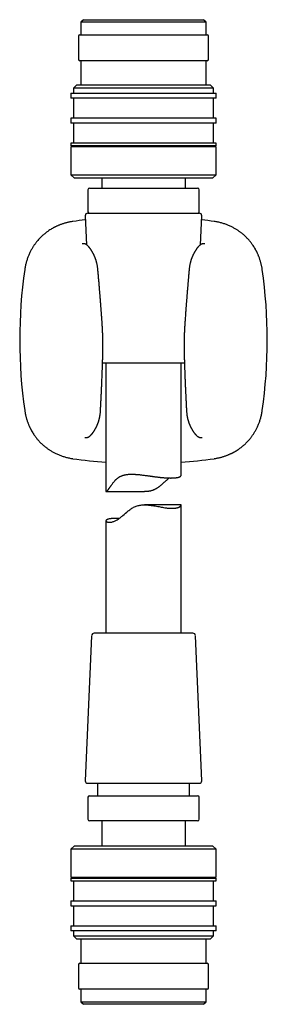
# Model space of a CAD drawing. Header units: millimetres. Extents: x 8 to 763, y 12 to 958.
# Tile 28 of 35: x 456 to 506, y 556 to 753. Entities that reach past the tile are written whole.
import ezdxf

# ---------------------------------------------------------------- set-up
doc = ezdxf.new("R2010")
doc.units = ezdxf.units.MM

msp = doc.modelspace()

# ---------------------------------------------------------------- linework, layer by layer
at = {"color": 7, "linetype": 'Continuous', "lineweight": 30}
for p, q in [((469.15, 752.83), (468.65, 752.33)), ((468.65, 752.33), (468.65, 749.83)), ((469.6, 752.33), (468.65, 752.33)), ((469.15, 752.83), (470.06, 752.83)), ((493.65, 752.33), (469.6, 752.33)), ((470.06, 752.83), (493.15, 752.83)), ((493.65, 752.33), (493.15, 752.83)), ((493.65, 749.83), (493.65, 752.33)), ((468.15, 749.53), (468.15, 744.93)), ((468.45, 749.83), (486.01, 749.83)), ((486.01, 749.83), (493.85, 749.83)), ((494.15, 744.93), (494.15, 749.53)), ((486.01, 744.63), (468.45, 744.63)), ((468.65, 744.63), (468.65, 739.83)), ((493.85, 744.63), (486.01, 744.63)), ((493.65, 739.83), (493.65, 744.63)), ((467.85, 739.83), (467.15, 739.13)), ((467.15, 739.13), (467.15, 738.13)), ((495.15, 739.13), (467.15, 739.13)), ((467.85, 739.83), (494.45, 739.83)), ((495.15, 739.13), (494.45, 739.83)), ((495.15, 738.13), (495.15, 739.13)), ((466.65, 738.13), (466.65, 737.13)), ((466.65, 738.13), (495.65, 738.13)), ((495.65, 737.13), (466.65, 737.13)), ((467.15, 737.13), (467.15, 733.13)), ((495.15, 733.13), (495.15, 737.13)), ((495.65, 737.13), (495.65, 738.13)), ((466.65, 733.13), (466.65, 732.13)), ((495.65, 733.13), (466.65, 733.13)), ((495.65, 732.13), (495.65, 733.13)), ((495.65, 732.13), (466.65, 732.13)), ((467.15, 732.13), (467.15, 728.13)), ((495.15, 728.13), (495.15, 732.13)), ((466.65, 728.13), (466.65, 727.63)), ((495.65, 728.13), (466.65, 728.13)), ((495.65, 727.63), (466.65, 727.63)), ((466.65, 727.43), (466.65, 721.83)), ((495.65, 727.43), (466.65, 727.43)), ((467.15, 727.63), (467.15, 727.43)), ((495.15, 727.43), (495.15, 727.63)), ((495.65, 727.63), (495.65, 728.13)), ((495.65, 721.83), (495.65, 727.43)), ((466.65, 721.83), (467.35, 721.13)), ((466.65, 721.83), (495.65, 721.83)), ((494.95, 721.13), (467.35, 721.13)), ((472.8, 721.13), (472.8, 719.13)), ((489.5, 719.13), (489.5, 721.13)), ((494.95, 721.13), (495.65, 721.83)), ((470.05, 718.83), (470.05, 714.43)), ((470.35, 719.13), (471.17, 719.13)), ((471.17, 719.13), (491.95, 719.13)), ((492.25, 714.43), (492.25, 718.83)), ((469.51, 713.61), (469.76, 707.82)), ((470.01, 714.13), (492.26, 714.13)), ((492.51, 707.82), (492.76, 713.61)), ((488.32, 684.13), (472.96, 684.13)), ((473.64, 684.13), (473.64, 658.48)), ((489.31, 684.13), (488.32, 684.13)), ((488.64, 661.69), (488.64, 684.13)), ((457.42, 674.65), (457.42, 674.65)), ((472.53, 674.45), (472.53, 674.45)), ((489.74, 674.45), (489.74, 674.45)), ((473.66, 658.45), (481.33, 658.45)), ((488.57, 655.81), (481.34, 655.81)), ((488.64, 630.13), (488.64, 655.75)), ((473.64, 652.62), (473.64, 630.13)), ((491.01, 630.13), (471.27, 630.13)), ((470.77, 629.65), (469.51, 600.65)), ((492.76, 600.65), (491.51, 629.65)), ((470.01, 600.13), (489.62, 600.13)), ((471.95, 600.13), (471.95, 597.63)), ((489.62, 600.13), (492.26, 600.13)), ((490.35, 597.63), (490.35, 600.13)), ((470.05, 597.33), (470.05, 592.93)), ((470.35, 597.63), (491.95, 597.63)), ((492.25, 592.93), (492.25, 597.33)), ((491.95, 592.63), (470.35, 592.63)), ((472.8, 592.63), (472.8, 587.63)), ((489.5, 587.63), (489.5, 592.63)), ((467.35, 587.63), (466.65, 586.93)), ((466.65, 586.93), (466.65, 581.33)), ((495.65, 586.93), (466.65, 586.93)), ((467.35, 587.63), (494.95, 587.63)), ((495.65, 586.93), (494.95, 587.63)), ((495.65, 581.33), (495.65, 586.93)), ((466.65, 581.33), (495.65, 581.33)), ((466.65, 581.13), (466.65, 580.63)), ((466.65, 581.13), (495.65, 581.13)), ((467.15, 581.33), (467.15, 581.13)), ((495.15, 581.13), (495.15, 581.33)), ((495.65, 580.63), (495.65, 581.13)), ((466.65, 580.63), (495.65, 580.63)), ((467.15, 580.63), (467.15, 576.63)), ((495.15, 576.63), (495.15, 580.63)), ((466.65, 576.63), (466.65, 575.63)), ((466.65, 576.63), (495.65, 576.63)), ((466.65, 575.63), (495.65, 575.63)), ((467.15, 575.63), (467.15, 571.63)), ((495.15, 571.63), (495.15, 575.63)), ((495.65, 575.63), (495.65, 576.63)), ((466.65, 571.63), (466.65, 570.63)), ((466.65, 571.63), (495.65, 571.63)), ((495.65, 570.63), (495.65, 571.63)), ((495.65, 570.63), (466.65, 570.63)), ((467.15, 570.63), (467.15, 569.63)), ((467.15, 569.63), (467.85, 568.93)), ((467.15, 569.63), (495.15, 569.63)), ((494.45, 568.93), (495.15, 569.63)), ((495.15, 569.63), (495.15, 570.63)), ((494.45, 568.93), (467.85, 568.93)), ((468.65, 568.93), (468.65, 564.13)), ((493.65, 564.13), (493.65, 568.93)), ((468.15, 563.83), (468.15, 559.23)), ((468.45, 564.13), (481.15, 564.13)), ((481.15, 564.13), (493.85, 564.13)), ((494.15, 559.23), (494.15, 563.83)), ((481.15, 558.93), (468.45, 558.93)), ((468.65, 558.93), (468.65, 556.43)), ((493.85, 558.93), (481.15, 558.93)), ((493.65, 556.43), (493.65, 558.93)), ((468.65, 556.43), (469.15, 555.93)), ((468.65, 556.43), (493.65, 556.43)), ((493.15, 555.93), (469.15, 555.93)), ((493.15, 555.93), (493.65, 556.43))]:
    msp.add_line(p, q, dxfattribs=at)
at = {"color": 7, "linetype": 'Continuous', "lineweight": 30, "flags": 128}
msp.add_lwpolyline([(476.24, 653.05), (476.15, 653.06), (476.01, 653.07), (475.87, 653.07), (475.73, 653.08), (475.57, 653.08), (475.42, 653.08), (475.27, 653.08), (475.13, 653.08), (475.01, 653.07), (474.9, 653.07), (474.79, 653.06), (474.69, 653.05), (474.6, 653.04), (474.51, 653.03), (474.42, 653.02), (474.34, 653), (474.25, 652.99), (474.16, 652.97), (474.08, 652.95), (474.01, 652.92), (473.95, 652.9), (473.9, 652.88), (473.85, 652.86), (473.81, 652.84), (473.77, 652.81), (473.74, 652.79), (473.71, 652.76), (473.68, 652.74), (473.66, 652.71), (473.65, 652.68), (473.64, 652.64), (473.64, 652.61), (473.64, 652.58), (473.65, 652.56), (473.67, 652.53), (473.69, 652.51), (473.71, 652.48), (473.74, 652.46), (473.78, 652.44), (473.82, 652.41), (473.87, 652.39), (473.94, 652.37), (474.01, 652.35), (474.09, 652.34), (474.16, 652.33), (474.24, 652.32), (474.32, 652.32), (474.41, 652.32), (474.5, 652.33), (474.61, 652.34), (474.72, 652.36), (474.83, 652.38), (474.95, 652.41), (475.08, 652.45), (475.21, 652.49), (475.34, 652.55), (475.48, 652.6), (475.62, 652.67), (475.76, 652.75), (475.9, 652.83), (476.05, 652.92), (476.19, 653.02), (476.34, 653.13), (476.49, 653.24), (476.62, 653.34), (476.75, 653.45), (476.87, 653.56), (477, 653.67), (477.26, 653.9), (477.53, 654.13), (477.8, 654.37), (478.08, 654.6), (478.23, 654.71), (478.38, 654.82), (478.53, 654.93), (478.68, 655.04), (478.84, 655.14), (479, 655.23), (479.16, 655.32), (479.33, 655.4), (479.51, 655.48), (479.68, 655.55), (479.87, 655.61), (480.06, 655.67), (480.24, 655.71), (480.43, 655.74), (480.62, 655.77), (480.81, 655.79), (481.01, 655.81), (481.2, 655.81), (481.4, 655.81), (481.6, 655.81), (481.87, 655.8), (482.14, 655.77), (482.4, 655.75), (482.67, 655.71), (482.94, 655.67), (483.2, 655.63), (483.46, 655.59), (483.72, 655.54), (483.98, 655.49), (484.24, 655.45), (484.46, 655.41), (484.68, 655.37), (484.9, 655.33), (485.11, 655.29), (485.41, 655.24), (485.56, 655.22), (485.71, 655.2), (485.86, 655.18), (486.01, 655.17), (486.16, 655.15), (486.31, 655.14), (486.45, 655.13), (486.59, 655.12), (486.73, 655.12), (486.86, 655.12), (486.86, 655.12)], dxfattribs=at)
at = {"color": 7, "linetype": 'Continuous', "lineweight": 30}
for centre, radius, start, end in [((468.45, 749.53), 0.3, 90, 180), ((493.85, 749.53), 0.3, 0, 90), ((468.45, 744.93), 0.3, 180, 270), ((493.85, 744.93), 0.3, 270, 0), ((470.35, 718.83), 0.3, 90, 180), ((491.95, 718.83), 0.3, 0, 90), ((481.14, 613.83), 99.66, 96.6801, 98.1399), ((470.01, 713.63), 0.5, 90, 182.4813), ((470.35, 714.43), 0.3, 180, 270), ((491.95, 714.43), 0.3, 270, 0), ((492.26, 713.63), 0.5, 357.5187, 90), ((481.14, 613.83), 99.66, 81.8601, 83.3199), ((556.07, 688.77), 99.66, 171.8601, 188.1399), ((406.2, 688.77), 99.66, 351.8601, 8.1399), ((481.14, 763.7), 99.66, 261.8601, 265.684), ((481.14, 763.7), 99.66, 274.316, 278.1399), ((471.27, 629.63), 0.5, 90, 177.5187), ((491.01, 629.63), 0.5, 2.4813, 90), ((470.01, 600.63), 0.5, 177.5187, 270), ((492.26, 600.63), 0.5, 270, 2.4813), ((470.35, 597.33), 0.3, 90, 180), ((491.95, 597.33), 0.3, 0, 90), ((470.35, 592.93), 0.3, 180, 270), ((491.95, 592.93), 0.3, 270, 0), ((468.45, 563.83), 0.3, 90, 180), ((493.85, 563.83), 0.3, 0, 90), ((468.45, 559.23), 0.3, 180, 270), ((493.85, 559.23), 0.3, 270, 0)]:
    msp.add_arc(centre, radius, start, end, dxfattribs=at)
for points, knots in [([(467.03, 712.48), (466.92, 712.47), (466.72, 712.44), (466.42, 712.38), (466.14, 712.32), (465.87, 712.26), (465.61, 712.19), (465.34, 712.11), (465.08, 712.03), (464.82, 711.94), (464.57, 711.85), (464.34, 711.77), (464.13, 711.68), (463.94, 711.6), (463.76, 711.51), (463.59, 711.43), (463.44, 711.36), (463.31, 711.29), (463.18, 711.22), (463.07, 711.16), (462.88, 711.05), (462.6, 710.89), (462.29, 710.69), (462.01, 710.5), (461.77, 710.32), (461.53, 710.14), (461.29, 709.94), (461.04, 709.73), (460.79, 709.5), (460.54, 709.25), (460.29, 708.99), (460.08, 708.75), (459.91, 708.55), (459.77, 708.38), (459.63, 708.2), (459.48, 708), (459.33, 707.79), (459.18, 707.56), (459.03, 707.33), (458.88, 707.08), (458.73, 706.81), (458.58, 706.54), (458.43, 706.24), (458.29, 705.93), (458.16, 705.62), (458.04, 705.31), (457.93, 705), (457.82, 704.67), (457.72, 704.34), (457.63, 703.99), (457.55, 703.63), (457.48, 703.26), (457.44, 703), (457.42, 702.88)], [0, 0, 0, 0, 0.021403, 0.042077, 0.062024, 0.081243, 0.099736, 0.117503, 0.13751, 0.156509, 0.174499, 0.191481, 0.206803, 0.221199, 0.234669, 0.247213, 0.25883, 0.269337, 0.278949, 0.287666, 0.2957, 0.324237, 0.352776, 0.373166, 0.39356, 0.414188, 0.435385, 0.457159, 0.48089, 0.505283, 0.530282, 0.555865, 0.569909, 0.584877, 0.600769, 0.617584, 0.635319, 0.653975, 0.673032, 0.69296, 0.71376, 0.735431, 0.757973, 0.781386, 0.805669, 0.827631, 0.850258, 0.873551, 0.89751, 0.922134, 0.947423, 0.973378, 1, 1, 1, 1]), ([(504.85, 702.88), (504.84, 702.98), (504.81, 703.18), (504.75, 703.48), (504.69, 703.76), (504.63, 704.04), (504.56, 704.3), (504.49, 704.56), (504.4, 704.82), (504.32, 705.09), (504.23, 705.33), (504.14, 705.56), (504.05, 705.77), (503.97, 705.96), (503.88, 706.14), (503.81, 706.31), (503.73, 706.46), (503.66, 706.6), (503.59, 706.72), (503.53, 706.83), (503.43, 707.03), (503.26, 707.3), (503.06, 707.62), (502.87, 707.89), (502.69, 708.14), (502.51, 708.38), (502.31, 708.62), (502.1, 708.86), (501.87, 709.11), (501.62, 709.36), (501.36, 709.62), (501.12, 709.83), (500.92, 710), (500.75, 710.13), (500.57, 710.28), (500.37, 710.42), (500.16, 710.57), (499.94, 710.72), (499.7, 710.87), (499.45, 711.02), (499.19, 711.17), (498.91, 711.32), (498.61, 711.47), (498.3, 711.61), (497.99, 711.74), (497.68, 711.86), (497.37, 711.98), (497.04, 712.08), (496.71, 712.18), (496.36, 712.27), (496, 712.35), (495.63, 712.42), (495.38, 712.46), (495.25, 712.48)], [0, 0, 0, 0, 0.021379, 0.042036, 0.061969, 0.08118, 0.099668, 0.117432, 0.137439, 0.156441, 0.174436, 0.191424, 0.206753, 0.221156, 0.234633, 0.247185, 0.258809, 0.269323, 0.278942, 0.287666, 0.295704, 0.324254, 0.352806, 0.373205, 0.393608, 0.414241, 0.435443, 0.457222, 0.480956, 0.50535, 0.530349, 0.555928, 0.569964, 0.584925, 0.600808, 0.617612, 0.635337, 0.653981, 0.673025, 0.692941, 0.713728, 0.735386, 0.757917, 0.781318, 0.805592, 0.827548, 0.850172, 0.873466, 0.897429, 0.922063, 0.947368, 0.973347, 1, 1, 1, 1]), ([(472.02, 702.88), (472.01, 702.97), (472, 703.14), (471.96, 703.4), (471.92, 703.64), (471.88, 703.86), (471.83, 704.08), (471.78, 704.28), (471.73, 704.46), (471.68, 704.63), (471.63, 704.79), (471.58, 704.94), (471.53, 705.09), (471.48, 705.22), (471.43, 705.34), (471.39, 705.44), (471.35, 705.53), (471.32, 705.6), (471.29, 705.67), (471.27, 705.73), (471.23, 705.79), (471.2, 705.87), (471.15, 705.96), (471.11, 706.05), (471.07, 706.13), (471.03, 706.2), (471, 706.26), (470.96, 706.33), (470.92, 706.4), (470.87, 706.48), (470.83, 706.56), (470.78, 706.64), (470.73, 706.71), (470.7, 706.76), (470.67, 706.81), (470.64, 706.85), (470.61, 706.89), (470.58, 706.94), (470.54, 706.99), (470.5, 707.05), (470.46, 707.1), (470.43, 707.14), (470.4, 707.18), (470.38, 707.21), (470.36, 707.23), (470.35, 707.25), (470.33, 707.27), (470.31, 707.29), (470.29, 707.32), (470.28, 707.33), (470.27, 707.35), (470.26, 707.36), (470.24, 707.38), (470.22, 707.4), (470.2, 707.43), (470.16, 707.46), (470.12, 707.51), (470.09, 707.55), (470.05, 707.59), (470.01, 707.63), (469.96, 707.66), (469.92, 707.7), (469.88, 707.74), (469.83, 707.78), (469.78, 707.81), (469.73, 707.84), (469.69, 707.87), (469.64, 707.89), (469.6, 707.92), (469.55, 707.94), (469.51, 707.95), (469.47, 707.97), (469.44, 707.98), (469.41, 707.99), (469.37, 708), (469.32, 708.01), (469.27, 708.02), (469.23, 708.02), (469.19, 708.02), (469.17, 708.02), (469.14, 708.02), (469.13, 708.02), (469.12, 708.02), (469.1, 708.02), (469.09, 708.02), (469.07, 708.02), (469.05, 708.02), (469.02, 708.02), (468.98, 708.01), (468.94, 708.01), (468.91, 708), (468.9, 708)], [0, 0, 0, 0, 0.031404, 0.061511, 0.090304, 0.117772, 0.143908, 0.168708, 0.192172, 0.214296, 0.235077, 0.254503, 0.274629, 0.293016, 0.309647, 0.324504, 0.337572, 0.348648, 0.35797, 0.36631, 0.375034, 0.388182, 0.402171, 0.417007, 0.431489, 0.441866, 0.451499, 0.462279, 0.474805, 0.488911, 0.503373, 0.51795, 0.532544, 0.542736, 0.551279, 0.558624, 0.566502, 0.576963, 0.588797, 0.602475, 0.611282, 0.620422, 0.629092, 0.635997, 0.639801, 0.644228, 0.649492, 0.655562, 0.661103, 0.665397, 0.668343, 0.671602, 0.675871, 0.681143, 0.686628, 0.698912, 0.709945, 0.721309, 0.732757, 0.744242, 0.75577, 0.767401, 0.779805, 0.792874, 0.80522, 0.816264, 0.826949, 0.837935, 0.847526, 0.856983, 0.865594, 0.872764, 0.878477, 0.883709, 0.890534, 0.898948, 0.907694, 0.915662, 0.92241, 0.928181, 0.931282, 0.934265, 0.937131, 0.939883, 0.942743, 0.946801, 0.953461, 0.962089, 0.972704, 0.985331, 1, 1, 1, 1]), ([(493.38, 708), (493.36, 708), (493.33, 708.01), (493.29, 708.01), (493.26, 708.02), (493.23, 708.02), (493.2, 708.02), (493.18, 708.02), (493.16, 708.02), (493.15, 708.02), (493.13, 708.02), (493.11, 708.02), (493.08, 708.02), (493.06, 708.02), (493.03, 708.02), (492.99, 708.01), (492.94, 708.01), (492.9, 708), (492.87, 707.99), (492.83, 707.98), (492.79, 707.96), (492.74, 707.95), (492.68, 707.92), (492.63, 707.89), (492.58, 707.87), (492.54, 707.84), (492.5, 707.81), (492.44, 707.77), (492.39, 707.73), (492.33, 707.68), (492.27, 707.63), (492.21, 707.57), (492.16, 707.51), (492.1, 707.45), (492.04, 707.39), (491.99, 707.33), (491.95, 707.28), (491.91, 707.23), (491.87, 707.17), (491.82, 707.11), (491.77, 707.05), (491.73, 706.99), (491.69, 706.93), (491.66, 706.89), (491.64, 706.85), (491.61, 706.82), (491.59, 706.78), (491.56, 706.73), (491.52, 706.68), (491.49, 706.62), (491.45, 706.55), (491.4, 706.48), (491.36, 706.4), (491.32, 706.33), (491.27, 706.25), (491.22, 706.15), (491.16, 706.03), (491.09, 705.91), (491.04, 705.8), (491.01, 705.72), (490.98, 705.67), (490.95, 705.6), (490.92, 705.52), (490.88, 705.43), (490.84, 705.33), (490.79, 705.21), (490.74, 705.08), (490.69, 704.94), (490.64, 704.79), (490.59, 704.63), (490.54, 704.46), (490.49, 704.28), (490.44, 704.08), (490.39, 703.86), (490.35, 703.64), (490.31, 703.4), (490.28, 703.14), (490.26, 702.97), (490.25, 702.88)], [0, 0, 0, 0, 0.014669, 0.027296, 0.037911, 0.04654, 0.053199, 0.058092, 0.061534, 0.065095, 0.06884, 0.072772, 0.076901, 0.081509, 0.086741, 0.094207, 0.102608, 0.110327, 0.116634, 0.121524, 0.129041, 0.138958, 0.1507, 0.162893, 0.173809, 0.184313, 0.195196, 0.207356, 0.220195, 0.237917, 0.254712, 0.27141, 0.28801, 0.304207, 0.323375, 0.33661, 0.349908, 0.361313, 0.371847, 0.38613, 0.400143, 0.412728, 0.423696, 0.433497, 0.440812, 0.447589, 0.455213, 0.46425, 0.474622, 0.485277, 0.495872, 0.51034, 0.524495, 0.537113, 0.547983, 0.565661, 0.585934, 0.60628, 0.624964, 0.633843, 0.642337, 0.651909, 0.663301, 0.676496, 0.691198, 0.707609, 0.725714, 0.745496, 0.764922, 0.785703, 0.807827, 0.831291, 0.856092, 0.882228, 0.909696, 0.938489, 0.968596, 1, 1, 1, 1]), ([(472.89, 691.94), (472.88, 692.07), (472.86, 692.32), (472.84, 692.7), (472.81, 693.06), (472.79, 693.41), (472.76, 693.74), (472.74, 694.05), (472.72, 694.34), (472.7, 694.61), (472.68, 694.87), (472.66, 695.11), (472.65, 695.35), (472.63, 695.56), (472.61, 695.77), (472.6, 695.96), (472.59, 696.14), (472.57, 696.31), (472.56, 696.46), (472.55, 696.6), (472.54, 696.75), (472.53, 696.9), (472.51, 697.08), (472.5, 697.27), (472.48, 697.48), (472.46, 697.7), (472.44, 697.94), (472.42, 698.19), (472.4, 698.44), (472.38, 698.71), (472.36, 698.99), (472.33, 699.28), (472.31, 699.6), (472.28, 699.94), (472.25, 700.31), (472.22, 700.7), (472.18, 701.1), (472.14, 701.52), (472.11, 701.96), (472.07, 702.41), (472.04, 702.72), (472.03, 702.88)], [0, 0, 0, 0, 0.035635, 0.069919, 0.102853, 0.134438, 0.164672, 0.193556, 0.219553, 0.24435, 0.267947, 0.290345, 0.311543, 0.331541, 0.35034, 0.36794, 0.38434, 0.399541, 0.413304, 0.425914, 0.438669, 0.452585, 0.468917, 0.486605, 0.505646, 0.526043, 0.547793, 0.570898, 0.593924, 0.618152, 0.643585, 0.670222, 0.698062, 0.730555, 0.764547, 0.800039, 0.837031, 0.875522, 0.915514, 0.957006, 1, 1, 1, 1]), ([(490.25, 702.88), (490.24, 702.75), (490.21, 702.49), (490.18, 702.12), (490.15, 701.76), (490.12, 701.42), (490.09, 701.09), (490.07, 700.78), (490.04, 700.49), (490.02, 700.21), (490, 699.96), (489.98, 699.71), (489.96, 699.48), (489.94, 699.26), (489.92, 699.06), (489.9, 698.86), (489.89, 698.68), (489.88, 698.52), (489.86, 698.37), (489.85, 698.22), (489.84, 698.08), (489.83, 697.92), (489.81, 697.75), (489.8, 697.56), (489.78, 697.35), (489.77, 697.12), (489.75, 696.89), (489.73, 696.64), (489.71, 696.38), (489.69, 696.12), (489.67, 695.84), (489.64, 695.55), (489.62, 695.23), (489.59, 694.89), (489.57, 694.51), (489.54, 694.12), (489.51, 693.72), (489.48, 693.3), (489.45, 692.86), (489.42, 692.4), (489.39, 692.1), (489.38, 691.94)], [0, 0, 0, 0, 0.035617, 0.069884, 0.102802, 0.13437, 0.164589, 0.193459, 0.219443, 0.244229, 0.267815, 0.290202, 0.31139, 0.33138, 0.350169, 0.36776, 0.384152, 0.399344, 0.413098, 0.4257, 0.438459, 0.452379, 0.468715, 0.486406, 0.505451, 0.525851, 0.547606, 0.570715, 0.593745, 0.61798, 0.643419, 0.670064, 0.697913, 0.730418, 0.764425, 0.799933, 0.836943, 0.875454, 0.915468, 0.956983, 1, 1, 1, 1]), ([(473.01, 685.8), (473.02, 685.98), (473.03, 686.33), (473.03, 686.84), (473.04, 687.34), (473.04, 687.83), (473.03, 688.3), (473.03, 688.75), (473.02, 689.19), (473.01, 689.62), (472.99, 690.04), (472.97, 690.45), (472.95, 690.85), (472.93, 691.23), (472.91, 691.59), (472.9, 691.82), (472.89, 691.94)], [0, 0, 0, 0, 0.086337, 0.170196, 0.251582, 0.330503, 0.406962, 0.480964, 0.552514, 0.621614, 0.69138, 0.758464, 0.822866, 0.884589, 0.943634, 1, 1, 1, 1]), ([(489.38, 691.94), (489.38, 691.83), (489.36, 691.6), (489.34, 691.26), (489.32, 690.9), (489.3, 690.53), (489.29, 690.14), (489.27, 689.73), (489.26, 689.31), (489.25, 688.87), (489.24, 688.4), (489.24, 687.92), (489.24, 687.41), (489.24, 686.89), (489.25, 686.35), (489.26, 685.99), (489.26, 685.8)], [0, 0, 0, 0, 0.053746, 0.109932, 0.168559, 0.229627, 0.293138, 0.359093, 0.427493, 0.498343, 0.575196, 0.654744, 0.736993, 0.821947, 0.909614, 1, 1, 1, 1]), ([(472.53, 674.45), (472.54, 674.59), (472.56, 674.87), (472.58, 675.27), (472.6, 675.65), (472.62, 676.03), (472.64, 676.39), (472.65, 676.73), (472.67, 677.07), (472.69, 677.4), (472.7, 677.73), (472.72, 678.04), (472.73, 678.33), (472.74, 678.59), (472.75, 678.82), (472.76, 679.02), (472.77, 679.21), (472.78, 679.39), (472.79, 679.56), (472.8, 679.81), (472.81, 680.13), (472.83, 680.54), (472.85, 680.98), (472.86, 681.43), (472.88, 681.83), (472.89, 682.16), (472.9, 682.45), (472.91, 682.74), (472.93, 683.06), (472.94, 683.39), (472.95, 683.75), (472.96, 684.12), (472.97, 684.52), (472.99, 684.93), (473, 685.36), (473.01, 685.65), (473.01, 685.8)], [0, 0, 0, 0, 0.036723, 0.072156, 0.106301, 0.139157, 0.170725, 0.201004, 0.229996, 0.2604, 0.289245, 0.316532, 0.34226, 0.36643, 0.385382, 0.403251, 0.420039, 0.435744, 0.450459, 0.465071, 0.49998, 0.535543, 0.574683, 0.614587, 0.655254, 0.679577, 0.704244, 0.730205, 0.757734, 0.787442, 0.818784, 0.851759, 0.886369, 0.922612, 0.960489, 1, 1, 1, 1]), ([(489.26, 685.8), (489.27, 685.65), (489.27, 685.36), (489.29, 684.93), (489.3, 684.52), (489.31, 684.13), (489.32, 683.76), (489.34, 683.4), (489.35, 683.07), (489.36, 682.76), (489.37, 682.42), (489.38, 682.06), (489.4, 681.67), (489.42, 681.28), (489.43, 680.9), (489.44, 680.59), (489.45, 680.34), (489.46, 680.16), (489.47, 679.97), (489.48, 679.79), (489.48, 679.61), (489.49, 679.42), (489.5, 679.22), (489.51, 679), (489.52, 678.75), (489.54, 678.49), (489.55, 678.2), (489.56, 677.91), (489.58, 677.59), (489.59, 677.25), (489.61, 676.9), (489.63, 676.53), (489.65, 676.15), (489.67, 675.74), (489.69, 675.33), (489.71, 674.9), (489.73, 674.6), (489.74, 674.45)], [0, 0, 0, 0, 0.0394268, 0.0772266, 0.1133996, 0.1479457, 0.1808651, 0.2116134, 0.2407929, 0.2684036, 0.2944458, 0.329615, 0.3641374, 0.3981185, 0.4315582, 0.4644567, 0.4809971, 0.4973973, 0.5136574, 0.5297772, 0.5457568, 0.5617115, 0.5786986, 0.598872, 0.6206037, 0.6438937, 0.668742, 0.6951485, 0.7231133, 0.7526363, 0.7837177, 0.8163575, 0.8505558, 0.8856608, 0.9222695, 0.9603825, 1, 1, 1, 1]), ([(457.42, 674.65), (457.44, 674.55), (457.47, 674.35), (457.52, 674.05), (457.58, 673.77), (457.64, 673.49), (457.71, 673.23), (457.79, 672.97), (457.87, 672.71), (457.96, 672.44), (458.05, 672.2), (458.14, 671.97), (458.22, 671.76), (458.31, 671.57), (458.39, 671.39), (458.47, 671.22), (458.54, 671.07), (458.61, 670.93), (458.68, 670.81), (458.74, 670.7), (458.85, 670.51), (459.01, 670.23), (459.21, 669.92), (459.4, 669.64), (459.58, 669.4), (459.76, 669.16), (459.96, 668.92), (460.17, 668.67), (460.4, 668.42), (460.65, 668.17), (460.92, 667.92), (461.15, 667.71), (461.35, 667.53), (461.52, 667.4), (461.71, 667.25), (461.9, 667.11), (462.11, 666.96), (462.34, 666.81), (462.57, 666.66), (462.82, 666.51), (463.09, 666.36), (463.37, 666.21), (463.66, 666.06), (463.97, 665.92), (464.28, 665.79), (464.6, 665.67), (464.91, 665.55), (465.23, 665.45), (465.57, 665.35), (465.91, 665.26), (466.27, 665.18), (466.65, 665.11), (466.9, 665.07), (467.03, 665.05)], [0, 0, 0, 0, 0.021403, 0.042077, 0.062024, 0.081243, 0.099736, 0.117503, 0.13751, 0.156509, 0.174499, 0.191481, 0.206803, 0.221199, 0.234669, 0.247213, 0.25883, 0.269337, 0.278949, 0.287666, 0.2957, 0.324237, 0.352776, 0.373166, 0.39356, 0.414188, 0.435385, 0.457159, 0.48089, 0.505283, 0.530282, 0.555865, 0.569909, 0.584877, 0.600769, 0.617584, 0.635319, 0.653975, 0.673032, 0.69296, 0.71376, 0.735431, 0.757973, 0.781386, 0.805669, 0.827631, 0.850258, 0.873551, 0.89751, 0.922134, 0.947423, 0.973378, 1, 1, 1, 1]), ([(469.39, 669.29), (469.41, 669.28), (469.43, 669.28), (469.47, 669.27), (469.51, 669.27), (469.54, 669.26), (469.56, 669.26), (469.58, 669.26), (469.61, 669.26), (469.63, 669.26), (469.65, 669.26), (469.67, 669.26), (469.7, 669.26), (469.73, 669.26), (469.77, 669.27), (469.81, 669.27), (469.84, 669.28), (469.87, 669.28), (469.9, 669.29), (469.94, 669.3), (469.99, 669.32), (470.05, 669.34), (470.1, 669.36), (470.15, 669.39), (470.2, 669.41), (470.25, 669.44), (470.3, 669.48), (470.35, 669.51), (470.4, 669.55), (470.45, 669.59), (470.49, 669.62), (470.52, 669.66), (470.56, 669.69), (470.6, 669.73), (470.64, 669.77), (470.67, 669.8), (470.7, 669.84), (470.73, 669.86), (470.75, 669.89), (470.77, 669.91), (470.78, 669.92), (470.8, 669.94), (470.81, 669.96), (470.83, 669.98), (470.85, 670), (470.87, 670.02), (470.89, 670.05), (470.92, 670.08), (470.95, 670.12), (470.97, 670.16), (471, 670.19), (471.03, 670.23), (471.05, 670.27), (471.08, 670.3), (471.1, 670.33), (471.12, 670.36), (471.14, 670.39), (471.16, 670.42), (471.2, 670.47), (471.24, 670.54), (471.3, 670.62), (471.35, 670.71), (471.41, 670.81), (471.46, 670.9), (471.51, 670.99), (471.56, 671.07), (471.6, 671.15), (471.64, 671.23), (471.68, 671.31), (471.73, 671.4), (471.77, 671.49), (471.81, 671.57), (471.84, 671.64), (471.87, 671.71), (471.9, 671.78), (471.93, 671.85), (471.95, 671.9), (471.97, 671.94), (471.98, 671.97), (471.99, 672.01), (472.01, 672.04), (472.02, 672.08), (472.04, 672.12), (472.06, 672.19), (472.09, 672.26), (472.12, 672.36), (472.16, 672.46), (472.19, 672.56), (472.23, 672.69), (472.27, 672.83), (472.31, 672.99), (472.35, 673.17), (472.39, 673.36), (472.43, 673.56), (472.46, 673.77), (472.49, 673.99), (472.52, 674.22), (472.53, 674.37), (472.53, 674.45)], [0, 0, 0, 0, 0.014987, 0.028002, 0.039071, 0.048217, 0.055458, 0.06103, 0.065432, 0.069813, 0.074185, 0.078794, 0.084202, 0.090432, 0.097176, 0.104542, 0.110476, 0.114978, 0.119601, 0.125847, 0.137338, 0.149023, 0.159812, 0.170021, 0.179999, 0.190041, 0.202771, 0.216631, 0.230233, 0.242317, 0.252982, 0.263078, 0.272958, 0.283332, 0.293783, 0.304647, 0.312665, 0.319328, 0.325017, 0.330825, 0.334006, 0.337769, 0.342183, 0.347247, 0.352783, 0.357415, 0.363449, 0.370632, 0.380042, 0.388125, 0.394355, 0.401455, 0.410255, 0.417866, 0.423995, 0.429313, 0.434969, 0.440988, 0.447396, 0.462643, 0.479253, 0.495798, 0.512173, 0.527969, 0.542626, 0.556224, 0.569825, 0.582084, 0.594687, 0.608388, 0.623361, 0.633415, 0.643955, 0.654976, 0.665711, 0.674986, 0.682114, 0.688057, 0.692824, 0.696525, 0.700803, 0.70621, 0.71274, 0.720388, 0.73157, 0.743886, 0.756938, 0.77072, 0.785227, 0.80473, 0.825395, 0.847218, 0.870195, 0.89432, 0.919124, 0.945017, 0.971984, 1, 1, 1, 1]), ([(489.74, 674.45), (489.75, 674.38), (489.76, 674.23), (489.78, 674.01), (489.8, 673.81), (489.83, 673.62), (489.86, 673.45), (489.9, 673.27), (489.93, 673.11), (489.97, 672.95), (490.01, 672.81), (490.04, 672.7), (490.07, 672.6), (490.1, 672.52), (490.12, 672.45), (490.14, 672.38), (490.17, 672.31), (490.2, 672.22), (490.24, 672.1), (490.29, 671.99), (490.32, 671.9), (490.35, 671.83), (490.38, 671.76), (490.42, 671.67), (490.46, 671.58), (490.51, 671.48), (490.56, 671.38), (490.61, 671.28), (490.66, 671.18), (490.7, 671.11), (490.73, 671.05), (490.75, 671), (490.77, 670.97), (490.79, 670.93), (490.81, 670.89), (490.84, 670.85), (490.87, 670.79), (490.91, 670.73), (490.95, 670.66), (491.01, 670.57), (491.08, 670.47), (491.15, 670.37), (491.21, 670.27), (491.28, 670.19), (491.34, 670.11), (491.4, 670.03), (491.44, 669.98), (491.48, 669.94), (491.5, 669.92), (491.52, 669.89), (491.54, 669.87), (491.56, 669.85), (491.57, 669.83), (491.59, 669.81), (491.61, 669.79), (491.63, 669.77), (491.65, 669.75), (491.68, 669.72), (491.71, 669.69), (491.75, 669.66), (491.78, 669.63), (491.83, 669.59), (491.88, 669.54), (491.95, 669.5), (492.01, 669.45), (492.08, 669.41), (492.15, 669.37), (492.23, 669.34), (492.29, 669.31), (492.34, 669.3), (492.39, 669.29), (492.43, 669.28), (492.47, 669.27), (492.51, 669.27), (492.54, 669.26), (492.57, 669.26), (492.59, 669.26), (492.61, 669.26), (492.64, 669.26), (492.67, 669.26), (492.7, 669.26), (492.74, 669.26), (492.78, 669.27), (492.83, 669.28), (492.86, 669.28), (492.88, 669.29)], [0, 0, 0, 0, 0.026608, 0.051874, 0.075775, 0.098292, 0.11941, 0.139117, 0.160517, 0.179927, 0.19733, 0.212714, 0.22417, 0.23417, 0.243543, 0.252742, 0.261768, 0.270621, 0.290798, 0.309837, 0.31847, 0.327831, 0.338464, 0.350385, 0.363613, 0.378011, 0.394685, 0.410597, 0.425732, 0.440064, 0.448526, 0.455626, 0.461359, 0.46672, 0.473019, 0.480265, 0.490028, 0.501088, 0.513216, 0.526367, 0.550342, 0.570776, 0.588792, 0.605788, 0.62418, 0.63937, 0.657135, 0.662167, 0.667981, 0.674513, 0.680378, 0.684996, 0.688671, 0.693175, 0.698974, 0.704929, 0.710671, 0.716192, 0.727409, 0.737146, 0.746665, 0.75653, 0.773527, 0.79043, 0.804527, 0.821004, 0.838023, 0.85297, 0.866745, 0.874183, 0.881919, 0.889772, 0.897435, 0.90409, 0.909696, 0.914685, 0.918839, 0.923651, 0.929125, 0.935474, 0.943045, 0.954266, 0.967474, 0.982706, 1, 1, 1, 1]), ([(495.25, 665.05), (495.35, 665.06), (495.55, 665.09), (495.85, 665.15), (496.13, 665.21), (496.41, 665.27), (496.67, 665.34), (496.93, 665.42), (497.19, 665.5), (497.46, 665.59), (497.7, 665.68), (497.93, 665.77), (498.14, 665.85), (498.34, 665.94), (498.51, 666.02), (498.68, 666.1), (498.83, 666.17), (498.97, 666.24), (499.09, 666.31), (499.2, 666.37), (499.4, 666.48), (499.67, 666.64), (499.99, 666.84), (500.27, 667.03), (500.51, 667.21), (500.75, 667.39), (500.99, 667.59), (501.23, 667.8), (501.48, 668.03), (501.74, 668.28), (501.99, 668.54), (502.2, 668.78), (502.37, 668.98), (502.51, 669.15), (502.65, 669.34), (502.79, 669.53), (502.94, 669.74), (503.09, 669.97), (503.25, 670.2), (503.4, 670.45), (503.55, 670.72), (503.69, 670.99), (503.84, 671.29), (503.98, 671.6), (504.11, 671.91), (504.24, 672.22), (504.35, 672.53), (504.45, 672.86), (504.55, 673.19), (504.64, 673.54), (504.72, 673.9), (504.8, 674.27), (504.83, 674.53), (504.85, 674.65)], [0, 0, 0, 0, 0.021379, 0.042036, 0.061969, 0.08118, 0.099668, 0.117432, 0.137439, 0.156441, 0.174436, 0.191424, 0.206753, 0.221156, 0.234633, 0.247185, 0.258809, 0.269323, 0.278942, 0.287666, 0.295704, 0.324254, 0.352806, 0.373205, 0.393608, 0.414241, 0.435443, 0.457222, 0.480956, 0.50535, 0.530349, 0.555928, 0.569964, 0.584925, 0.600808, 0.617612, 0.635337, 0.653981, 0.673025, 0.692941, 0.713728, 0.735386, 0.757917, 0.781318, 0.805592, 0.827548, 0.850172, 0.873466, 0.897429, 0.922063, 0.947368, 0.973347, 1, 1, 1, 1]), ([(473.64, 658.48), (473.64, 658.47), (473.64, 658.47), (473.64, 658.46), (473.65, 658.45), (473.67, 658.45), (473.69, 658.45), (473.72, 658.46), (473.74, 658.48), (473.77, 658.5), (473.81, 658.53), (473.84, 658.56), (473.88, 658.6), (473.93, 658.64), (473.98, 658.7), (474.02, 658.76), (474.08, 658.82), (474.13, 658.89), (474.18, 658.97), (474.24, 659.05), (474.3, 659.13), (474.36, 659.22), (474.43, 659.32), (474.5, 659.42), (474.58, 659.53), (474.66, 659.65), (474.77, 659.81), (474.91, 660.01), (475.1, 660.26), (475.26, 660.46), (475.4, 660.62), (475.51, 660.74), (475.62, 660.85), (475.74, 660.96), (475.86, 661.07), (475.99, 661.18), (476.13, 661.28), (476.27, 661.37), (476.42, 661.46), (476.58, 661.54), (476.75, 661.61), (476.92, 661.68), (477.1, 661.73), (477.28, 661.78), (477.46, 661.82), (477.65, 661.86), (477.84, 661.89), (478.03, 661.91), (478.23, 661.93), (478.44, 661.94), (478.64, 661.94), (478.84, 661.94), (479.02, 661.94), (479.2, 661.93), (479.38, 661.93), (479.57, 661.91), (479.77, 661.9), (479.96, 661.88), (480.16, 661.87), (480.36, 661.85), (480.56, 661.82), (480.81, 661.79), (481.12, 661.76), (481.42, 661.72), (481.68, 661.68), (481.87, 661.65), (482.07, 661.63), (482.27, 661.6), (482.47, 661.57), (482.67, 661.54), (482.86, 661.52), (483.11, 661.48), (483.36, 661.45), (483.6, 661.42), (483.79, 661.39), (483.99, 661.37), (484.19, 661.35), (484.38, 661.32), (484.58, 661.3), (484.78, 661.28), (484.97, 661.27), (485.16, 661.25), (485.34, 661.23), (485.51, 661.22), (485.67, 661.21), (485.83, 661.2), (485.98, 661.2), (486.13, 661.19), (486.29, 661.19), (486.44, 661.18), (486.59, 661.18), (486.74, 661.18), (486.88, 661.19), (487.01, 661.19), (487.14, 661.2), (487.26, 661.2), (487.37, 661.21), (487.48, 661.22), (487.58, 661.23), (487.68, 661.25), (487.78, 661.26), (487.87, 661.28), (487.96, 661.3), (488.04, 661.31), (488.12, 661.34), (488.2, 661.36), (488.26, 661.38), (488.32, 661.4), (488.37, 661.43), (488.42, 661.45), (488.47, 661.47), (488.51, 661.5), (488.54, 661.53), (488.57, 661.56), (488.6, 661.59), (488.62, 661.62), (488.63, 661.65), (488.64, 661.67), (488.64, 661.69), (488.64, 661.69)], [0, 0, 0, 0, 0.001054, 0.01024, 0.019426, 0.028676, 0.037926, 0.04478, 0.051634, 0.058528, 0.065423, 0.072391, 0.079358, 0.086383, 0.093407, 0.100257, 0.107107, 0.114003, 0.120899, 0.12785, 0.134802, 0.14178, 0.148758, 0.156862, 0.164973, 0.173117, 0.181262, 0.197576, 0.214003, 0.230449, 0.238732, 0.247016, 0.25532, 0.263623, 0.271973, 0.280334, 0.289088, 0.297843, 0.306667, 0.315492, 0.324426, 0.333361, 0.34237, 0.35138, 0.360123, 0.368866, 0.377669, 0.386473, 0.395362, 0.404251, 0.413191, 0.422131, 0.429391, 0.436658, 0.444703, 0.452748, 0.460822, 0.468895, 0.477046, 0.485197, 0.493373, 0.50155, 0.516507, 0.531292, 0.539469, 0.547646, 0.555846, 0.564046, 0.572314, 0.580581, 0.588872, 0.597163, 0.612321, 0.620388, 0.62846, 0.637397, 0.646335, 0.655304, 0.664272, 0.673336, 0.682399, 0.691497, 0.700594, 0.708921, 0.717255, 0.725063, 0.732877, 0.741529, 0.750181, 0.758863, 0.767544, 0.776317, 0.785089, 0.793893, 0.802697, 0.810754, 0.818817, 0.826448, 0.834085, 0.842536, 0.850987, 0.859466, 0.867944, 0.876504, 0.885063, 0.893651, 0.902238, 0.910091, 0.91795, 0.925744, 0.933543, 0.942172, 0.950801, 0.959457, 0.968113, 0.976848, 0.985584, 0.994347, 1, 1, 1, 1]), ([(486.29, 661.19), (486.27, 661.17), (486.2, 661.12), (486.09, 661.03), (485.96, 660.92), (485.84, 660.82), (485.72, 660.71), (485.55, 660.56), (485.34, 660.37), (485.08, 660.13), (484.82, 659.9), (484.59, 659.7), (484.4, 659.55), (484.26, 659.44), (484.11, 659.33), (483.96, 659.23), (483.8, 659.13), (483.65, 659.03), (483.49, 658.94), (483.32, 658.86), (483.15, 658.78), (482.97, 658.71), (482.79, 658.65), (482.61, 658.6), (482.42, 658.55), (482.23, 658.52), (482.04, 658.49), (481.85, 658.47), (481.66, 658.46), (481.48, 658.45), (481.37, 658.45), (481.33, 658.45)], [0, 0, 0, 0, 0.015968, 0.05161, 0.081985, 0.112386, 0.142926, 0.173468, 0.234658, 0.296272, 0.357952, 0.420037, 0.451133, 0.482227, 0.513448, 0.544694, 0.575305, 0.605916, 0.636692, 0.667467, 0.698592, 0.729715, 0.761161, 0.792608, 0.823272, 0.853936, 0.884887, 0.915838, 0.947163, 0.978489, 1, 1, 1, 1]), ([(486.86, 655.12), (486.9, 655.12), (486.98, 655.12), (487.09, 655.12), (487.2, 655.13), (487.32, 655.14), (487.44, 655.15), (487.56, 655.17), (487.67, 655.19), (487.78, 655.21), (487.87, 655.23), (487.95, 655.25), (488.03, 655.28), (488.1, 655.31), (488.17, 655.33), (488.25, 655.37), (488.33, 655.41), (488.4, 655.46), (488.45, 655.5), (488.5, 655.53), (488.54, 655.57), (488.57, 655.6), (488.59, 655.63), (488.61, 655.66), (488.62, 655.69), (488.63, 655.72), (488.64, 655.75), (488.64, 655.77), (488.63, 655.79), (488.61, 655.8), (488.59, 655.81), (488.57, 655.81), (488.57, 655.81)], [0, 0, 0, 0, 0.029396, 0.058793, 0.088282, 0.117772, 0.153563, 0.189355, 0.225306, 0.261257, 0.291553, 0.321849, 0.352232, 0.382616, 0.411982, 0.441348, 0.500222, 0.535861, 0.5715, 0.607263, 0.643026, 0.673093, 0.70316, 0.733306, 0.763452, 0.798435, 0.833454, 0.868703, 0.903951, 0.939393, 0.974834, 1, 1, 1, 1])]:
    msp.add_open_spline(points, degree=3, knots=knots, dxfattribs=at)

doc.saveas('drawing.dxf')
